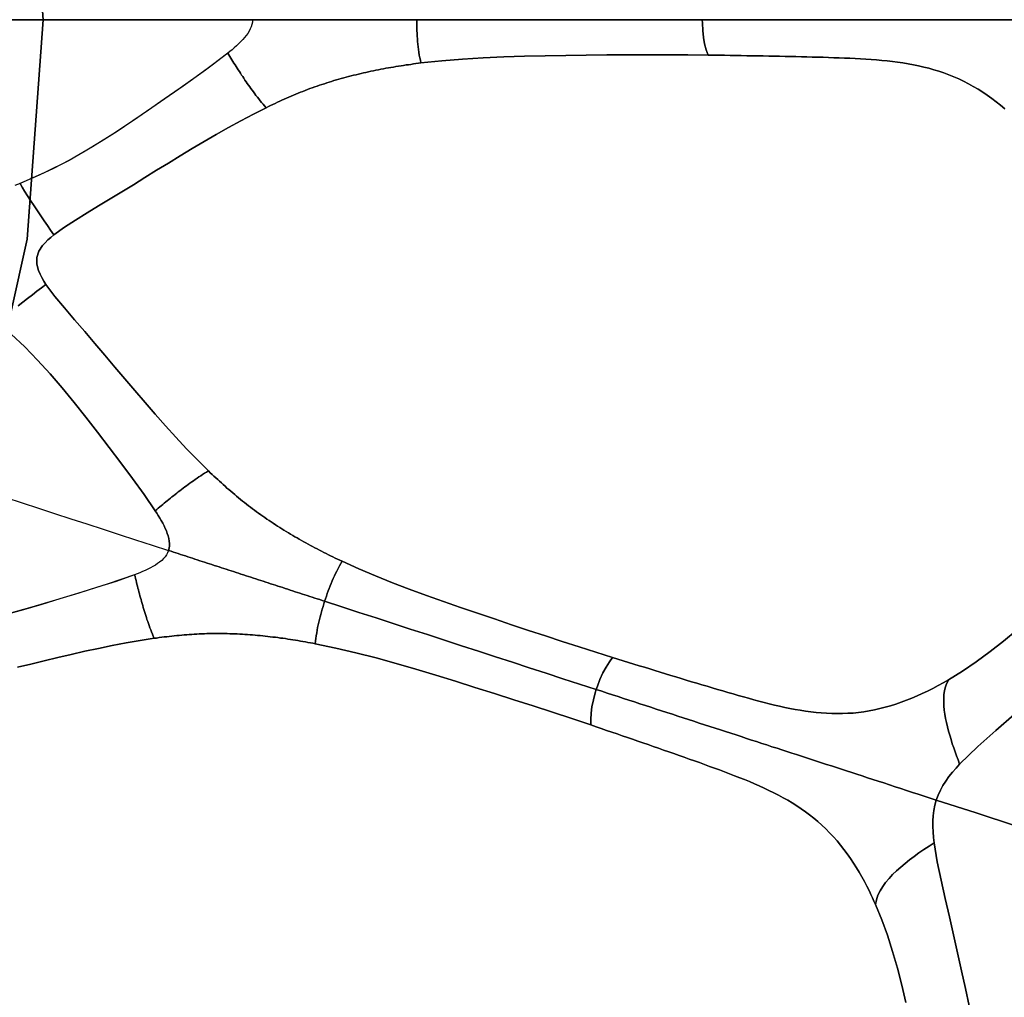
# Model space of a CAD drawing. Header units: centimetres. Extents: x -49.6 to 49.6, y -49.6 to 49.6.
# Tile 42 of 61: x 18.4 to 30.6, y -12.1 to 0. Entities that reach past the tile are written whole.
import ezdxf

# ---------------------------------------------------------------- set-up
doc = ezdxf.new("R2010")
doc.units = ezdxf.units.CM
doc.layers.get('0').update_dxf_attribs({"true_color": 0x5890e1})

msp = doc.modelspace()

# ---------------------------------------------------------------- linework, layer by layer
at = {"color": 16, "true_color": 0x870606}
for points in [[(18.484, 2.72, 0), (18.684, 0, 0), (18.648, 0, 0), (18.537, 0, 0), (18.368, 0, 0), (18.184, 0, 0), (17.98, 2.71, 0)], [(49.604, 1.113, 0), (49.617, 0, 0), (49.3, 0, 0), (48.923, 0, 0), (48.395, 0, 0), (47.632, 0, 0), (46.431, 0, 0), (44.558, 0, 0), (43.208, 0, 0), (41.676, 0, 0), (37.98, 0, 0), (33.811, 0, 0), (29.538, 0, 0), (25.259, 0, 0), (22.982, 0, 0), (21.208, 0, 0), (19.831, 0, 0), (19.075, 0, 0), (18.72, 0, 0), (18.685, 0, 0), (18.684, 0, 0), (18.484, 2.72, 0)], [(-0.682, -18.671, 0), (2.043, -18.572, 0), (4.726, -18.076, 0), (7.307, -17.195, 0), (9.733, -15.948, 0), (11.951, -14.361, 0), (13.915, -12.468, 0), (15.582, -10.309, 0), (16.917, -7.93, 0), (17.891, -5.383, 0), (18.484, -2.72, 0), (18.684, 0, 0), (18.685, 0, 0), (18.72, 0, 0), (19.075, 0, 0), (19.831, 0, 0), (21.208, 0, 0), (22.982, 0, 0), (25.259, 0, 0), (29.538, 0, 0), (33.811, 0, 0)], [(18.287, 0, 0), (18.509, 0, 0), (18.728, 0, 0), (18.944, 0, 0), (19.158, 0, 0), (19.371, 0, 0), (19.583, 0, 0), (19.793, 0, 0), (20.003, 0, 0), (20.214, 0, 0), (20.424, 0, 0), (20.636, 0, 0), (20.849, 0, 0), (21.063, 0, 0), (21.277, 0, 0), (21.275, -0.03, 0), (21.27, -0.059, 0), (21.261, -0.087, 0), (21.249, -0.114, 0), (21.234, -0.143, 0), (21.217, -0.17, 0), (21.198, -0.196, 0), (21.178, -0.221, 0), (21.155, -0.247, 0), (21.13, -0.273, 0), (21.105, -0.299, 0), (21.078, -0.324, 0), (21.051, -0.348, 0), (21.024, -0.372, 0), (20.997, -0.394, 0), (20.97, -0.416, 0), (20.777, -0.564, 0), (20.58, -0.706, 0), (20.382, -0.846, 0), (20.183, -0.986, 0), (19.989, -1.12, 0), (19.794, -1.254, 0), (19.599, -1.383, 0), (19.401, -1.509, 0), (19.205, -1.628, 0), (19.007, -1.74, 0), (18.804, -1.846, 0), (18.597, -1.944, 0), (18.387, -2.033, 0)], [(30.597, 0, 0), (30.526, 0, 0), (30.455, 0, 0), (30.385, 0, 0), (30.316, 0, 0), (30.247, 0, 0), (30.179, 0, 0), (30.112, 0, 0), (30.046, 0, 0), (29.98, 0, 0), (29.915, 0, 0), (29.85, 0, 0), (29.785, 0, 0), (29.721, 0, 0), (29.656, 0, 0), (29.591, 0, 0), (29.526, 0, 0), (29.462, 0, 0), (29.398, 0, 0), (29.335, 0, 0), (29.271, 0, 0), (29.206, 0, 0), (29.14, 0, 0), (29.073, 0, 0), (29.007, 0, 0), (28.941, 0, 0), (28.874, 0, 0), (28.807, 0, 0), (28.74, 0, 0), (28.673, 0, 0), (28.605, 0, 0), (28.536, 0, 0), (28.468, 0, 0), (28.4, 0, 0), (28.331, 0, 0), (28.262, 0, 0), (28.193, 0, 0), (28.123, 0, 0), (28.053, 0, 0), (27.983, 0, 0), (27.913, 0, 0), (27.843, 0, 0), (27.773, 0, 0), (27.702, 0, 0), (27.632, 0, 0), (27.561, 0, 0), (27.49, 0, 0), (27.419, 0, 0), (27.348, 0, 0), (27.277, 0, 0), (27.206, 0, 0), (27.135, 0, 0), (27.064, 0, 0), (26.993, 0, 0), (26.922, 0, 0), (26.851, 0, 0), (26.852, -0.044, 0), (26.856, -0.133, 0), (26.866, -0.219, 0), (26.88, -0.3, 0), (26.9, -0.372, 0), (26.922, -0.438, 0), (26.991, -0.439, 0), (27.06, -0.44, 0), (27.128, -0.441, 0), (27.197, -0.442, 0), (27.265, -0.444, 0), (27.333, -0.445, 0), (27.401, -0.446, 0), (27.469, -0.447, 0), (27.538, -0.448, 0), (27.606, -0.449, 0), (27.674, -0.45, 0), (27.741, -0.452, 0), (27.809, -0.453, 0), (27.877, -0.454, 0), (27.944, -0.456, 0), (28.011, -0.457, 0), (28.079, -0.459, 0), (28.146, -0.461, 0), (28.213, -0.463, 0), (28.28, -0.464, 0), (28.347, -0.466, 0), (28.414, -0.468, 0), (28.48, -0.471, 0), (28.547, -0.473, 0), (28.613, -0.476, 0), (28.68, -0.478, 0), (28.746, -0.481, 0), (28.812, -0.485, 0), (28.878, -0.489, 0), (28.944, -0.493, 0), (29.009, -0.498, 0), (29.075, -0.504, 0), (29.141, -0.511, 0), (29.207, -0.518, 0), (29.272, -0.526, 0), (29.337, -0.536, 0), (29.402, -0.546, 0), (29.467, -0.558, 0), (29.531, -0.571, 0), (29.595, -0.586, 0), (29.658, -0.602, 0), (29.721, -0.619, 0), (29.784, -0.638, 0), (29.846, -0.659, 0), (29.907, -0.682, 0), (29.968, -0.706, 0), (30.029, -0.733, 0), (30.089, -0.761, 0), (30.15, -0.793, 0), (30.209, -0.826, 0), (30.268, -0.86, 0), (30.326, -0.897, 0), (30.383, -0.935, 0), (30.439, -0.975, 0), (30.494, -1.017, 0), (30.548, -1.06, 0), (30.599, -1.102, 0)], [(26.851, 0, 0), (26.922, 0, 0), (26.993, 0, 0), (27.064, 0, 0)], [(18.368, 0, 0), (18.537, 0, 0), (18.648, 0, 0), (18.684, 0, 0), (18.484, -2.72, 0), (17.891, -5.383, 0)], [(30.599, -1.102, 0), (30.548, -1.06, 0), (30.494, -1.017, 0), (30.439, -0.975, 0), (30.383, -0.935, 0), (30.326, -0.897, 0), (30.268, -0.86, 0), (30.209, -0.826, 0), (30.15, -0.793, 0), (30.089, -0.761, 0), (30.029, -0.733, 0), (29.968, -0.706, 0), (29.907, -0.682, 0), (29.846, -0.659, 0), (29.784, -0.638, 0), (29.721, -0.619, 0), (29.658, -0.602, 0), (29.595, -0.586, 0), (29.531, -0.571, 0), (29.467, -0.558, 0), (29.402, -0.546, 0), (29.337, -0.536, 0), (29.272, -0.526, 0), (29.207, -0.518, 0), (29.141, -0.511, 0), (29.075, -0.504, 0), (29.009, -0.498, 0), (28.944, -0.493, 0), (28.878, -0.489, 0), (28.812, -0.485, 0), (28.746, -0.481, 0), (28.68, -0.478, 0), (28.613, -0.476, 0), (28.547, -0.473, 0), (28.48, -0.471, 0), (28.414, -0.468, 0), (28.347, -0.466, 0), (28.28, -0.464, 0), (28.213, -0.463, 0), (28.146, -0.461, 0), (28.079, -0.459, 0), (28.011, -0.457, 0), (27.944, -0.456, 0), (27.877, -0.454, 0), (27.809, -0.453, 0), (27.741, -0.452, 0), (27.674, -0.45, 0), (27.606, -0.449, 0), (27.538, -0.448, 0), (27.469, -0.447, 0), (27.401, -0.446, 0), (27.333, -0.445, 0), (27.265, -0.444, 0), (27.197, -0.442, 0), (27.128, -0.441, 0), (27.06, -0.44, 0), (26.991, -0.439, 0), (26.922, -0.438, 0), (26.673, -0.436, 0), (26.422, -0.434, 0), (26.171, -0.434, 0), (25.919, -0.435, 0), (25.667, -0.437, 0), (25.413, -0.44, 0), (25.159, -0.442, 0), (24.904, -0.446, 0), (24.648, -0.451, 0), (24.392, -0.459, 0), (24.135, -0.471, 0), (23.878, -0.487, 0), (23.621, -0.508, 0), (23.364, -0.536, 0), (23.333, -0.54, 0), (23.302, -0.544, 0), (23.271, -0.548, 0), (23.24, -0.553, 0), (23.21, -0.557, 0), (23.179, -0.561, 0), (23.148, -0.566, 0), (23.117, -0.571, 0), (23.086, -0.576, 0), (23.055, -0.581, 0), (23.024, -0.586, 0), (22.993, -0.591, 0), (22.962, -0.596, 0), (22.931, -0.602, 0), (22.9, -0.608, 0), (22.869, -0.614, 0), (22.838, -0.62, 0), (22.807, -0.626, 0), (22.776, -0.632, 0), (22.745, -0.638, 0), (22.714, -0.645, 0), (22.683, -0.652, 0), (22.652, -0.659, 0), (22.622, -0.666, 0), (22.591, -0.673, 0), (22.56, -0.681, 0), (22.529, -0.688, 0), (22.499, -0.696, 0), (22.468, -0.704, 0), (22.438, -0.712, 0), (22.407, -0.72, 0), (22.377, -0.729, 0), (22.346, -0.737, 0), (22.316, -0.746, 0), (22.286, -0.755, 0), (22.256, -0.764, 0), (22.226, -0.773, 0), (22.197, -0.783, 0), (22.167, -0.793, 0), (22.137, -0.802, 0), (22.107, -0.812, 0), (22.078, -0.823, 0), (22.048, -0.833, 0), (22.018, -0.844, 0), (21.989, -0.854, 0), (21.959, -0.865, 0), (21.93, -0.877, 0), (21.901, -0.888, 0), (21.872, -0.899, 0), (21.843, -0.911, 0), (21.814, -0.923, 0), (21.785, -0.935, 0), (21.756, -0.947, 0), (21.728, -0.959, 0), (21.699, -0.971, 0), (21.671, -0.984, 0), (21.642, -0.996, 0), (21.614, -1.009, 0), (21.585, -1.022, 0), (21.557, -1.036, 0), (21.529, -1.049, 0), (21.501, -1.062, 0), (21.473, -1.076, 0), (21.444, -1.09, 0), (21.287, -1.169, 0), (21.131, -1.251, 0), (20.978, -1.335, 0), (20.827, -1.421, 0), (20.677, -1.509, 0), (20.528, -1.597, 0), (20.381, -1.686, 0), (20.235, -1.776, 0), (20.089, -1.865, 0), (19.944, -1.955, 0), (19.8, -2.044, 0), (19.656, -2.132, 0), (19.512, -2.22, 0), (19.369, -2.307, 0), (19.226, -2.394, 0), (19.085, -2.482, 0), (18.947, -2.571, 0), (18.815, -2.666, 0), (18.778, -2.696, 0), (18.741, -2.728, 0), (18.706, -2.763, 0), (18.674, -2.799, 0), (18.63, -2.868, 0), (18.605, -2.946, 0), (18.605, -3.028, 0), (18.625, -3.107, 0), (18.644, -3.152, 0), (18.666, -3.195, 0), (18.691, -3.237, 0), (18.717, -3.278, 0), (18.829, -3.427, 0), (18.947, -3.571, 0), (19.072, -3.718, 0), (19.198, -3.863, 0), (19.323, -4.01, 0), (19.448, -4.156, 0), (19.572, -4.302, 0), (19.696, -4.448, 0), (19.82, -4.595, 0), (19.945, -4.74, 0), (20.071, -4.885, 0), (20.198, -5.029, 0), (20.328, -5.173, 0), (20.46, -5.314, 0), (20.594, -5.453, 0), (20.732, -5.589, 0), (20.754, -5.611, 0), (20.777, -5.632, 0), (20.799, -5.654, 0), (20.822, -5.675, 0), (20.845, -5.696, 0), (20.868, -5.717, 0), (20.891, -5.738, 0), (20.914, -5.759, 0), (20.937, -5.78, 0), (20.96, -5.801, 0), (20.984, -5.821, 0), (21.008, -5.842, 0), (21.032, -5.862, 0), (21.056, -5.882, 0), (21.079, -5.902, 0), (21.104, -5.922, 0), (21.128, -5.942, 0), (21.153, -5.962, 0), (21.177, -5.981, 0), (21.202, -6.001, 0), (21.227, -6.02, 0), (21.252, -6.039, 0), (21.277, -6.058, 0), (21.302, -6.077, 0), (21.328, -6.095, 0), (21.353, -6.114, 0), (21.379, -6.132, 0), (21.404, -6.15, 0), (21.43, -6.168, 0), (21.456, -6.186, 0), (21.482, -6.203, 0), (21.508, -6.221, 0), (21.534, -6.238, 0), (21.56, -6.256, 0), (21.587, -6.273, 0), (21.614, -6.29, 0), (21.64, -6.306, 0), (21.667, -6.323, 0), (21.694, -6.34, 0), (21.721, -6.356, 0), (21.748, -6.372, 0), (21.775, -6.388, 0), (21.802, -6.404, 0), (21.829, -6.42, 0), (21.856, -6.435, 0), (21.883, -6.451, 0), (21.911, -6.466, 0), (21.938, -6.481, 0), (21.966, -6.497, 0), (21.994, -6.512, 0), (22.021, -6.526, 0), (22.049, -6.541, 0), (22.077, -6.556, 0), (22.105, -6.57, 0), (22.133, -6.585, 0), (22.161, -6.599, 0), (22.189, -6.613, 0), (22.217, -6.627, 0), (22.245, -6.641, 0), (22.273, -6.654, 0), (22.302, -6.668, 0), (22.33, -6.682, 0), (22.358, -6.695, 0), (22.387, -6.708, 0), (22.593, -6.801, 0), (22.8, -6.89, 0), (23.01, -6.974, 0), (23.219, -7.055, 0), (23.431, -7.132, 0), (23.643, -7.208, 0), (23.854, -7.281, 0), (24.064, -7.352, 0), (24.276, -7.423, 0), (24.486, -7.494, 0), (24.697, -7.564, 0), (24.906, -7.633, 0), (25.115, -7.702, 0), (25.324, -7.77, 0), (25.533, -7.836, 0), (25.74, -7.901, 0), (25.806, -7.921, 0), (25.872, -7.941, 0), (25.938, -7.962, 0), (26.003, -7.982, 0), (26.069, -8.002, 0), (26.134, -8.022, 0), (26.199, -8.042, 0), (26.264, -8.062, 0), (26.329, -8.082, 0), (26.394, -8.102, 0), (26.459, -8.122, 0), (26.524, -8.141, 0), (26.589, -8.161, 0), (26.653, -8.18, 0), (26.718, -8.2, 0), (26.782, -8.219, 0), (26.846, -8.238, 0), (26.911, -8.257, 0), (26.975, -8.276, 0), (27.039, -8.295, 0), (27.104, -8.314, 0), (27.168, -8.333, 0), (27.232, -8.351, 0), (27.296, -8.37, 0), (27.36, -8.388, 0), (27.424, -8.406, 0), (27.488, -8.423, 0), (27.552, -8.441, 0), (27.616, -8.457, 0), (27.68, -8.473, 0), (27.744, -8.489, 0), (27.808, -8.503, 0), (27.872, -8.518, 0), (27.936, -8.531, 0), (28, -8.543, 0), (28.065, -8.554, 0), (28.13, -8.564, 0), (28.195, -8.573, 0), (28.26, -8.58, 0), (28.325, -8.586, 0), (28.391, -8.591, 0), (28.456, -8.594, 0), (28.522, -8.595, 0), (28.588, -8.594, 0), (28.653, -8.592, 0), (28.719, -8.588, 0), (28.785, -8.581, 0), (28.851, -8.573, 0), (28.917, -8.562, 0), (28.984, -8.549, 0), (29.05, -8.534, 0), (29.116, -8.517, 0), (29.183, -8.498, 0), (29.249, -8.477, 0), (29.315, -8.455, 0), (29.38, -8.43, 0), (29.446, -8.404, 0), (29.512, -8.376, 0), (29.577, -8.346, 0), (29.642, -8.316, 0), (29.708, -8.283, 0), (29.772, -8.249, 0), (29.837, -8.213, 0), (29.901, -8.176, 0), (30.075, -8.069, 0), (30.246, -7.953, 0), (30.417, -7.828, 0), (30.584, -7.697, 0), (30.754, -7.557, 0)], [(18.372, -3.546, 0), (18.431, -3.499, 0), (18.49, -3.453, 0), (18.549, -3.407, 0), (18.606, -3.363, 0), (18.662, -3.32, 0), (18.717, -3.278, 0), (18.691, -3.237, 0), (18.666, -3.195, 0), (18.644, -3.152, 0), (18.625, -3.107, 0), (18.605, -3.028, 0), (18.605, -2.946, 0), (18.63, -2.868, 0), (18.674, -2.799, 0), (18.706, -2.763, 0), (18.741, -2.728, 0), (18.778, -2.696, 0), (18.815, -2.666, 0), (18.775, -2.608, 0), (18.735, -2.55, 0), (18.694, -2.49, 0), (18.653, -2.429, 0), (18.611, -2.367, 0), (18.569, -2.304, 0), (18.527, -2.241, 0), (18.488, -2.18, 0), (18.452, -2.123, 0), (18.422, -2.073, 0), (18.396, -2.029, 0), (18.333, -2.053, 0)], [(18.287, -3.897, 0), (18.454, -4.054, 0), (18.614, -4.217, 0), (18.768, -4.386, 0), (18.918, -4.559, 0), (19.067, -4.74, 0), (19.213, -4.924, 0), (19.357, -5.111, 0), (19.5, -5.298, 0), (19.645, -5.491, 0), (19.79, -5.685, 0), (19.933, -5.881, 0), (20.072, -6.083, 0), (20.091, -6.068, 0), (20.109, -6.052, 0), (20.128, -6.036, 0), (20.146, -6.021, 0), (20.165, -6.005, 0), (20.184, -5.99, 0), (20.202, -5.974, 0), (20.221, -5.959, 0), (20.24, -5.943, 0), (20.26, -5.927, 0), (20.279, -5.912, 0), (20.298, -5.896, 0), (20.318, -5.881, 0), (20.337, -5.865, 0), (20.357, -5.849, 0), (20.377, -5.834, 0), (20.397, -5.818, 0), (20.418, -5.803, 0), (20.438, -5.787, 0), (20.459, -5.772, 0), (20.48, -5.756, 0), (20.501, -5.741, 0), (20.523, -5.725, 0), (20.544, -5.71, 0), (20.566, -5.695, 0), (20.589, -5.679, 0), (20.612, -5.664, 0), (20.635, -5.649, 0), (20.658, -5.634, 0), (20.683, -5.619, 0), (20.707, -5.604, 0), (20.732, -5.589, 0), (20.594, -5.453, 0), (20.46, -5.314, 0), (20.328, -5.173, 0), (20.198, -5.029, 0), (20.071, -4.885, 0), (19.945, -4.74, 0), (19.82, -4.595, 0), (19.696, -4.448, 0), (19.572, -4.302, 0), (19.448, -4.156, 0), (19.323, -4.01, 0), (19.198, -3.863, 0), (19.072, -3.718, 0), (18.947, -3.571, 0), (18.829, -3.427, 0), (18.717, -3.278, 0), (18.662, -3.32, 0), (18.606, -3.363, 0), (18.549, -3.407, 0), (18.49, -3.453, 0), (18.431, -3.499, 0), (18.372, -3.546, 0)], [(18.221, -5.92, 0), (18.423, -5.986, 0), (18.624, -6.051, 0), (18.824, -6.116, 0), (19.024, -6.181, 0), (19.224, -6.246, 0), (19.425, -6.311, 0), (19.626, -6.377, 0), (19.828, -6.443, 0), (20.032, -6.509, 0), (20.236, -6.575, 0), (20.243, -6.546, 0), (20.247, -6.517, 0), (20.247, -6.487, 0), (20.245, -6.458, 0), (20.239, -6.426, 0), (20.231, -6.394, 0), (20.221, -6.363, 0), (20.21, -6.333, 0), (20.196, -6.301, 0), (20.181, -6.269, 0), (20.164, -6.237, 0), (20.146, -6.205, 0), (20.128, -6.173, 0), (20.109, -6.142, 0), (20.091, -6.112, 0), (20.072, -6.083, 0), (19.933, -5.881, 0), (19.79, -5.685, 0), (19.645, -5.491, 0), (19.5, -5.298, 0), (19.357, -5.111, 0), (19.213, -4.924, 0), (19.067, -4.74, 0), (18.918, -4.559, 0), (18.768, -4.386, 0), (18.614, -4.217, 0), (18.454, -4.054, 0), (18.287, -3.897, 0)], [(18.221, -5.92, 0), (18.423, -5.986, 0), (18.624, -6.051, 0), (18.824, -6.116, 0), (19.024, -6.181, 0), (19.224, -6.246, 0), (19.425, -6.311, 0), (19.626, -6.377, 0), (19.828, -6.443, 0), (20.032, -6.509, 0), (20.236, -6.575, 0), (20.224, -6.603, 0), (20.21, -6.628, 0), (20.193, -6.652, 0), (20.174, -6.675, 0), (20.151, -6.697, 0), (20.126, -6.718, 0), (20.1, -6.737, 0), (20.073, -6.755, 0), (20.043, -6.773, 0), (20.012, -6.79, 0), (19.979, -6.806, 0), (19.946, -6.821, 0), (19.913, -6.836, 0), (19.88, -6.85, 0), (19.847, -6.863, 0), (19.815, -6.876, 0), (19.586, -6.957, 0), (19.354, -7.031, 0), (19.123, -7.103, 0), (18.891, -7.174, 0), (18.664, -7.243, 0), (18.437, -7.309, 0), (18.212, -7.372, 0)], [(18.364, -8.022, 0), (18.53, -7.982, 0), (18.696, -7.942, 0), (18.863, -7.902, 0), (19.03, -7.863, 0), (19.198, -7.824, 0), (19.368, -7.788, 0), (19.539, -7.752, 0), (19.711, -7.72, 0), (19.884, -7.69, 0), (20.058, -7.663, 0), (20.047, -7.637, 0), (20.036, -7.61, 0), (20.025, -7.584, 0), (20.015, -7.558, 0), (20.005, -7.532, 0), (19.996, -7.506, 0), (19.987, -7.48, 0), (19.978, -7.455, 0), (19.969, -7.43, 0), (19.961, -7.405, 0), (19.953, -7.38, 0), (19.945, -7.355, 0), (19.938, -7.33, 0), (19.93, -7.306, 0), (19.923, -7.281, 0), (19.916, -7.257, 0), (19.908, -7.232, 0), (19.902, -7.208, 0), (19.895, -7.184, 0), (19.888, -7.16, 0), (19.881, -7.136, 0), (19.875, -7.112, 0), (19.869, -7.088, 0), (19.863, -7.064, 0), (19.856, -7.041, 0), (19.85, -7.017, 0), (19.844, -6.993, 0), (19.839, -6.97, 0), (19.833, -6.946, 0), (19.827, -6.923, 0), (19.821, -6.899, 0), (19.815, -6.876, 0), (19.489, -6.988, 0), (19.162, -7.091, 0), (18.836, -7.19, 0), (18.512, -7.287, 0), (18.188, -7.378, 0)], [(30.754, -7.557, 0), (30.584, -7.697, 0), (30.417, -7.828, 0), (30.246, -7.953, 0), (30.075, -8.069, 0), (29.901, -8.176, 0), (29.873, -8.24, 0), (29.862, -8.276, 0), (29.853, -8.315, 0), (29.846, -8.357, 0), (29.843, -8.402, 0), (29.843, -8.45, 0), (29.845, -8.5, 0), (29.85, -8.551, 0), (29.857, -8.602, 0), (29.866, -8.655, 0), (29.877, -8.707, 0), (29.889, -8.76, 0), (29.902, -8.812, 0), (29.917, -8.864, 0), (29.933, -8.916, 0), (29.949, -8.968, 0), (29.967, -9.019, 0), (29.985, -9.07, 0), (30.003, -9.12, 0), (30.022, -9.17, 0), (30.04, -9.221, 0), (30.264, -9.004, 0), (30.49, -8.804, 0), (30.715, -8.608, 0)], [(29.372, -12.172, 0), (29.323, -11.959, 0), (29.268, -11.748, 0), (29.21, -11.544, 0), (29.145, -11.342, 0), (29.074, -11.148, 0), (28.997, -10.959, 0), (28.978, -10.917, 0), (28.96, -10.876, 0), (28.94, -10.835, 0), (28.921, -10.795, 0), (28.891, -10.735, 0), (28.859, -10.676, 0), (28.828, -10.618, 0), (28.795, -10.56, 0), (28.761, -10.504, 0), (28.726, -10.449, 0), (28.687, -10.39, 0), (28.647, -10.334, 0), (28.606, -10.278, 0), (28.564, -10.224, 0), (28.521, -10.172, 0), (28.476, -10.12, 0), (28.429, -10.071, 0), (28.381, -10.022, 0), (28.333, -9.976, 0), (28.283, -9.932, 0), (28.233, -9.89, 0), (28.181, -9.85, 0), (28.129, -9.811, 0), (28.075, -9.773, 0), (28.021, -9.737, 0), (27.965, -9.702, 0), (27.909, -9.669, 0), (27.852, -9.637, 0), (27.794, -9.606, 0), (27.736, -9.575, 0), (27.677, -9.546, 0), (27.617, -9.518, 0), (27.557, -9.491, 0), (27.496, -9.464, 0), (27.436, -9.438, 0), (27.375, -9.413, 0), (27.314, -9.389, 0), (27.252, -9.365, 0), (27.19, -9.341, 0), (27.128, -9.317, 0), (27.066, -9.294, 0), (27.003, -9.271, 0), (26.941, -9.249, 0), (26.878, -9.226, 0), (26.816, -9.203, 0), (26.753, -9.181, 0), (26.689, -9.158, 0), (26.626, -9.136, 0), (26.563, -9.113, 0), (26.499, -9.091, 0), (26.435, -9.069, 0), (26.372, -9.047, 0), (26.308, -9.024, 0), (26.244, -9.002, 0), (26.18, -8.98, 0), (26.116, -8.958, 0), (26.051, -8.936, 0), (25.987, -8.913, 0), (25.922, -8.891, 0), (25.858, -8.869, 0), (25.794, -8.847, 0), (25.729, -8.825, 0), (25.664, -8.803, 0), (25.599, -8.781, 0), (25.534, -8.759, 0), (25.469, -8.736, 0), (25.233, -8.657, 0), (24.995, -8.578, 0), (24.756, -8.5, 0), (24.516, -8.424, 0), (24.275, -8.347, 0), (24.033, -8.271, 0), (23.791, -8.195, 0), (23.547, -8.12, 0), (23.302, -8.046, 0), (23.056, -7.974, 0), (22.808, -7.906, 0), (22.559, -7.842, 0), (22.308, -7.783, 0), (22.055, -7.73, 0), (22.024, -7.724, 0), (21.994, -7.718, 0), (21.963, -7.713, 0), (21.932, -7.707, 0), (21.901, -7.702, 0), (21.871, -7.697, 0), (21.84, -7.691, 0), (21.809, -7.686, 0), (21.778, -7.681, 0), (21.747, -7.676, 0), (21.716, -7.672, 0), (21.685, -7.667, 0), (21.654, -7.663, 0), (21.622, -7.659, 0), (21.591, -7.654, 0), (21.56, -7.65, 0), (21.529, -7.647, 0), (21.497, -7.643, 0), (21.466, -7.639, 0), (21.434, -7.636, 0), (21.403, -7.633, 0), (21.372, -7.629, 0), (21.34, -7.627, 0), (21.309, -7.624, 0), (21.277, -7.621, 0), (21.246, -7.619, 0), (21.214, -7.617, 0), (21.182, -7.614, 0), (21.151, -7.613, 0), (21.119, -7.611, 0), (21.088, -7.609, 0), (21.056, -7.608, 0), (21.025, -7.607, 0), (20.994, -7.606, 0), (20.962, -7.605, 0), (20.931, -7.604, 0), (20.9, -7.604, 0), (20.868, -7.604, 0), (20.837, -7.604, 0), (20.806, -7.604, 0), (20.774, -7.604, 0), (20.743, -7.605, 0), (20.712, -7.605, 0), (20.68, -7.606, 0), (20.649, -7.608, 0), (20.617, -7.609, 0), (20.586, -7.61, 0), (20.554, -7.612, 0), (20.523, -7.614, 0), (20.492, -7.616, 0), (20.461, -7.618, 0), (20.43, -7.621, 0), (20.399, -7.623, 0), (20.368, -7.626, 0), (20.337, -7.629, 0), (20.306, -7.632, 0), (20.275, -7.636, 0), (20.244, -7.639, 0), (20.213, -7.643, 0), (20.182, -7.646, 0), (20.151, -7.65, 0), (20.12, -7.654, 0), (20.089, -7.659, 0), (20.058, -7.663, 0), (19.884, -7.69, 0), (19.711, -7.72, 0), (19.539, -7.752, 0), (19.368, -7.788, 0), (19.198, -7.824, 0), (19.03, -7.863, 0), (18.863, -7.902, 0), (18.696, -7.942, 0), (18.53, -7.982, 0), (18.364, -8.022, 0)], [(30.715, -8.608, 0), (30.49, -8.804, 0), (30.264, -9.004, 0), (30.04, -9.221, 0), (29.995, -9.27, 0), (29.951, -9.321, 0), (29.908, -9.375, 0), (29.868, -9.432, 0), (29.833, -9.487, 0), (29.802, -9.544, 0), (29.775, -9.604, 0), (29.751, -9.667, 0), (30.243, -9.826, 0), (30.732, -9.985, 0)], [(30.732, -9.985, 0), (30.243, -9.826, 0), (29.751, -9.667, 0), (29.733, -9.731, 0), (29.72, -9.795, 0), (29.712, -9.86, 0), (29.708, -9.924, 0), (29.707, -9.993, 0), (29.71, -10.062, 0), (29.716, -10.129, 0), (29.723, -10.195, 0), (29.763, -10.43, 0), (29.811, -10.658, 0), (29.862, -10.886, 0), (29.914, -11.113, 0), (29.965, -11.337, 0), (30.015, -11.56, 0), (30.063, -11.78, 0), (30.111, -11.999, 0), (30.158, -12.216, 0)], [(30.158, -12.216, 0), (30.111, -11.999, 0), (30.063, -11.78, 0), (30.015, -11.56, 0), (29.965, -11.337, 0), (29.914, -11.113, 0), (29.862, -10.886, 0), (29.811, -10.658, 0), (29.763, -10.43, 0), (29.723, -10.195, 0), (29.661, -10.237, 0), (29.597, -10.28, 0), (29.536, -10.322, 0), (29.475, -10.365, 0), (29.419, -10.408, 0), (29.363, -10.452, 0), (29.31, -10.497, 0), (29.258, -10.544, 0), (29.21, -10.59, 0), (29.165, -10.638, 0), (29.123, -10.687, 0), (29.087, -10.736, 0), (29.054, -10.79, 0), (29.028, -10.843, 0), (29.009, -10.901, 0), (28.997, -10.959, 0), (29.074, -11.148, 0), (29.145, -11.342, 0), (29.21, -11.544, 0), (29.268, -11.748, 0), (29.323, -11.959, 0), (29.372, -12.172, 0)]]:
    msp.add_polyline3d(points, dxfattribs=at)
for points in [[(21.426, -1.068, 0), (21.444, -1.09, 0), (21.473, -1.076, 0), (21.501, -1.062, 0), (21.529, -1.049, 0), (21.557, -1.036, 0), (21.585, -1.022, 0), (21.614, -1.009, 0), (21.642, -0.996, 0), (21.671, -0.984, 0), (21.699, -0.971, 0), (21.728, -0.959, 0), (21.756, -0.947, 0), (21.785, -0.935, 0), (21.814, -0.923, 0), (21.843, -0.911, 0), (21.872, -0.899, 0), (21.901, -0.888, 0), (21.93, -0.877, 0), (21.959, -0.865, 0), (21.989, -0.854, 0), (22.018, -0.844, 0), (22.048, -0.833, 0), (22.078, -0.823, 0), (22.107, -0.812, 0), (22.137, -0.802, 0), (22.167, -0.793, 0), (22.197, -0.783, 0), (22.226, -0.773, 0), (22.256, -0.764, 0), (22.286, -0.755, 0), (22.316, -0.746, 0), (22.346, -0.737, 0), (22.377, -0.729, 0), (22.407, -0.72, 0), (22.438, -0.712, 0), (22.468, -0.704, 0), (22.499, -0.696, 0), (22.529, -0.688, 0), (22.56, -0.681, 0), (22.591, -0.673, 0), (22.622, -0.666, 0), (22.652, -0.659, 0), (22.683, -0.652, 0), (22.714, -0.645, 0), (22.745, -0.638, 0), (22.776, -0.632, 0), (22.807, -0.626, 0), (22.838, -0.62, 0), (22.869, -0.614, 0), (22.9, -0.608, 0), (22.931, -0.602, 0), (22.962, -0.596, 0), (22.993, -0.591, 0), (23.024, -0.586, 0), (23.055, -0.581, 0), (23.086, -0.576, 0), (23.117, -0.571, 0), (23.148, -0.566, 0), (23.179, -0.561, 0), (23.21, -0.557, 0), (23.24, -0.553, 0), (23.271, -0.548, 0), (23.302, -0.544, 0), (23.333, -0.54, 0), (23.364, -0.536, 0), (23.357, -0.503, 0), (23.351, -0.471, 0), (23.344, -0.438, 0), (23.339, -0.402, 0), (23.334, -0.369, 0), (23.33, -0.336, 0), (23.326, -0.302, 0), (23.323, -0.268, 0), (23.32, -0.235, 0), (23.318, -0.202, 0), (23.316, -0.169, 0), (23.314, -0.135, 0), (23.313, -0.102, 0), (23.312, -0.068, 0), (23.312, -0.034, 0), (23.312, 0, 0), (23.28, 0, 0), (23.247, 0, 0), (23.215, 0, 0), (23.183, 0, 0), (23.151, 0, 0), (23.118, 0, 0), (23.086, 0, 0), (23.054, 0, 0), (23.022, 0, 0), (22.99, 0, 0), (22.958, 0, 0), (22.926, 0, 0), (22.894, 0, 0), (22.862, 0, 0), (22.83, 0, 0), (22.798, 0, 0), (22.766, 0, 0), (22.734, 0, 0), (22.703, 0, 0), (22.671, 0, 0), (22.639, 0, 0), (22.607, 0, 0), (22.575, 0, 0), (22.543, 0, 0), (22.511, 0, 0), (22.479, 0, 0), (22.447, 0, 0), (22.415, 0, 0), (22.383, 0, 0), (22.352, 0, 0), (22.32, 0, 0), (22.288, 0, 0), (22.255, 0, 0), (22.222, 0, 0), (22.189, 0, 0), (22.157, 0, 0), (22.125, 0, 0), (22.094, 0, 0), (22.062, 0, 0), (22.031, 0, 0), (21.999, 0, 0), (21.968, 0, 0), (21.937, 0, 0), (21.905, 0, 0), (21.874, 0, 0), (21.842, 0, 0), (21.811, 0, 0), (21.779, 0, 0), (21.747, 0, 0), (21.716, 0, 0), (21.684, 0, 0), (21.653, 0, 0), (21.621, 0, 0), (21.59, 0, 0), (21.559, 0, 0), (21.528, 0, 0), (21.497, 0, 0), (21.466, 0, 0), (21.435, 0, 0), (21.403, 0, 0), (21.371, 0, 0), (21.341, 0, 0), (21.31, 0, 0), (21.277, 0, 0), (21.275, -0.03, 0), (21.27, -0.059, 0), (21.261, -0.087, 0), (21.249, -0.114, 0), (21.234, -0.143, 0), (21.217, -0.17, 0), (21.198, -0.196, 0), (21.178, -0.221, 0), (21.155, -0.247, 0), (21.13, -0.273, 0), (21.105, -0.299, 0), (21.078, -0.324, 0), (21.051, -0.348, 0), (21.024, -0.372, 0), (20.997, -0.394, 0), (20.97, -0.416, 0), (20.983, -0.437, 0), (20.996, -0.457, 0), (21.009, -0.478, 0), (21.021, -0.498, 0), (21.034, -0.519, 0), (21.047, -0.539, 0), (21.06, -0.56, 0), (21.073, -0.581, 0), (21.087, -0.601, 0), (21.1, -0.622, 0), (21.114, -0.643, 0), (21.127, -0.664, 0), (21.141, -0.685, 0), (21.155, -0.705, 0), (21.169, -0.726, 0), (21.183, -0.747, 0), (21.198, -0.768, 0), (21.212, -0.789, 0), (21.227, -0.81, 0), (21.242, -0.832, 0), (21.257, -0.853, 0), (21.272, -0.874, 0), (21.288, -0.895, 0), (21.304, -0.917, 0), (21.32, -0.938, 0), (21.337, -0.96, 0), (21.354, -0.981, 0), (21.371, -1.003, 0), (21.389, -1.024, 0), (21.407, -1.046, 0)], [(26.673, -0.436, 0), (26.922, -0.438, 0), (26.9, -0.372, 0), (26.88, -0.3, 0), (26.866, -0.219, 0), (26.856, -0.133, 0), (26.852, -0.044, 0), (26.851, 0, 0), (26.635, 0, 0), (26.416, 0, 0), (26.197, 0, 0), (25.977, 0, 0), (25.758, 0, 0), (25.537, 0, 0), (25.316, 0, 0), (25.094, 0, 0), (24.873, 0, 0), (24.651, 0, 0), (24.428, 0, 0), (24.204, 0, 0), (23.982, 0, 0), (23.759, 0, 0), (23.536, 0, 0), (23.312, 0, 0), (23.312, -0.034, 0), (23.312, -0.068, 0), (23.313, -0.102, 0), (23.314, -0.135, 0), (23.316, -0.169, 0), (23.318, -0.202, 0), (23.32, -0.235, 0), (23.323, -0.268, 0), (23.326, -0.302, 0), (23.33, -0.336, 0), (23.334, -0.369, 0), (23.339, -0.402, 0), (23.344, -0.438, 0), (23.351, -0.471, 0), (23.357, -0.503, 0), (23.364, -0.536, 0), (23.621, -0.508, 0), (23.878, -0.487, 0), (24.135, -0.471, 0), (24.392, -0.459, 0), (24.648, -0.451, 0), (24.904, -0.446, 0), (25.159, -0.442, 0), (25.413, -0.44, 0), (25.667, -0.437, 0), (25.919, -0.435, 0), (26.171, -0.434, 0), (26.422, -0.434, 0)], [(19.003, -1.742, 0), (18.704, -1.894, 0), (18.396, -2.029, 0), (18.422, -2.073, 0), (18.452, -2.123, 0), (18.488, -2.18, 0), (18.527, -2.241, 0), (18.569, -2.304, 0), (18.611, -2.367, 0), (18.653, -2.429, 0), (18.694, -2.49, 0), (18.735, -2.55, 0), (18.775, -2.608, 0), (18.815, -2.666, 0), (18.947, -2.571, 0), (19.085, -2.482, 0), (19.226, -2.394, 0), (19.369, -2.307, 0), (19.512, -2.22, 0), (19.656, -2.132, 0), (19.8, -2.044, 0), (19.944, -1.955, 0), (20.089, -1.865, 0), (20.235, -1.776, 0), (20.381, -1.686, 0), (20.528, -1.597, 0), (20.677, -1.509, 0), (20.827, -1.421, 0), (20.978, -1.335, 0), (21.131, -1.251, 0), (21.287, -1.169, 0), (21.444, -1.09, 0), (21.426, -1.068, 0), (21.407, -1.046, 0), (21.389, -1.024, 0), (21.371, -1.003, 0), (21.354, -0.981, 0), (21.337, -0.96, 0), (21.32, -0.938, 0), (21.304, -0.917, 0), (21.288, -0.895, 0), (21.272, -0.874, 0), (21.257, -0.853, 0), (21.242, -0.832, 0), (21.227, -0.81, 0), (21.212, -0.789, 0), (21.198, -0.768, 0), (21.183, -0.747, 0), (21.169, -0.726, 0), (21.155, -0.705, 0), (21.141, -0.685, 0), (21.127, -0.664, 0), (21.114, -0.643, 0), (21.1, -0.622, 0), (21.087, -0.601, 0), (21.073, -0.581, 0), (21.06, -0.56, 0), (21.047, -0.539, 0), (21.034, -0.519, 0), (21.021, -0.498, 0), (21.009, -0.478, 0), (20.996, -0.457, 0), (20.983, -0.437, 0), (20.97, -0.416, 0), (20.695, -0.624, 0), (20.416, -0.822, 0), (20.136, -1.018, 0), (19.857, -1.21, 0), (19.577, -1.396, 0), (19.293, -1.575, 0)], [(21.104, -6.857, 0), (21.134, -6.867, 0), (21.166, -6.877, 0), (21.197, -6.887, 0), (21.227, -6.897, 0), (21.258, -6.907, 0), (21.288, -6.917, 0), (21.318, -6.927, 0), (21.349, -6.937, 0), (21.379, -6.946, 0), (21.409, -6.956, 0), (21.44, -6.966, 0), (21.47, -6.976, 0), (21.5, -6.986, 0), (21.531, -6.996, 0), (21.561, -7.006, 0), (21.591, -7.015, 0), (21.622, -7.025, 0), (21.652, -7.035, 0), (21.682, -7.045, 0), (21.713, -7.055, 0), (21.743, -7.065, 0), (21.774, -7.075, 0), (21.804, -7.085, 0), (21.834, -7.094, 0), (21.865, -7.104, 0), (21.895, -7.114, 0), (21.925, -7.124, 0), (21.956, -7.134, 0), (21.987, -7.144, 0), (22.017, -7.154, 0), (22.048, -7.164, 0), (22.079, -7.174, 0), (22.11, -7.184, 0), (22.14, -7.194, 0), (22.171, -7.204, 0), (22.181, -7.172, 0), (22.192, -7.139, 0), (22.204, -7.107, 0), (22.215, -7.075, 0), (22.227, -7.044, 0), (22.239, -7.013, 0), (22.251, -6.982, 0), (22.264, -6.952, 0), (22.278, -6.92, 0), (22.292, -6.888, 0), (22.306, -6.858, 0), (22.321, -6.829, 0), (22.337, -6.796, 0), (22.354, -6.767, 0), (22.37, -6.738, 0), (22.387, -6.708, 0), (22.358, -6.695, 0), (22.33, -6.682, 0), (22.302, -6.668, 0), (22.273, -6.654, 0), (22.245, -6.641, 0), (22.217, -6.627, 0), (22.189, -6.613, 0), (22.161, -6.599, 0), (22.133, -6.585, 0), (22.105, -6.57, 0), (22.077, -6.556, 0), (22.049, -6.541, 0), (22.021, -6.526, 0), (21.994, -6.512, 0), (21.966, -6.497, 0), (21.938, -6.481, 0), (21.911, -6.466, 0), (21.883, -6.451, 0), (21.856, -6.435, 0), (21.829, -6.42, 0), (21.802, -6.404, 0), (21.775, -6.388, 0), (21.748, -6.372, 0), (21.721, -6.356, 0), (21.694, -6.34, 0), (21.667, -6.323, 0), (21.64, -6.306, 0), (21.614, -6.29, 0), (21.587, -6.273, 0), (21.56, -6.256, 0), (21.534, -6.238, 0), (21.508, -6.221, 0), (21.482, -6.203, 0), (21.456, -6.186, 0), (21.43, -6.168, 0), (21.404, -6.15, 0), (21.379, -6.132, 0), (21.353, -6.114, 0), (21.328, -6.095, 0), (21.302, -6.077, 0), (21.277, -6.058, 0), (21.252, -6.039, 0), (21.227, -6.02, 0), (21.202, -6.001, 0), (21.177, -5.981, 0), (21.153, -5.962, 0), (21.128, -5.942, 0), (21.104, -5.922, 0), (21.079, -5.902, 0), (21.056, -5.882, 0), (21.032, -5.862, 0), (21.008, -5.842, 0), (20.984, -5.821, 0), (20.96, -5.801, 0), (20.937, -5.78, 0), (20.914, -5.759, 0), (20.891, -5.738, 0), (20.868, -5.717, 0), (20.845, -5.696, 0), (20.822, -5.675, 0), (20.799, -5.654, 0), (20.777, -5.632, 0), (20.754, -5.611, 0), (20.732, -5.589, 0), (20.707, -5.604, 0), (20.683, -5.619, 0), (20.658, -5.634, 0), (20.635, -5.649, 0), (20.612, -5.664, 0), (20.589, -5.679, 0), (20.566, -5.695, 0), (20.544, -5.71, 0), (20.523, -5.725, 0), (20.501, -5.741, 0), (20.48, -5.756, 0), (20.459, -5.772, 0), (20.438, -5.787, 0), (20.418, -5.803, 0), (20.397, -5.818, 0), (20.377, -5.834, 0), (20.357, -5.849, 0), (20.337, -5.865, 0), (20.318, -5.881, 0), (20.298, -5.896, 0), (20.279, -5.912, 0), (20.26, -5.927, 0), (20.24, -5.943, 0), (20.221, -5.959, 0), (20.202, -5.974, 0), (20.184, -5.99, 0), (20.165, -6.005, 0), (20.146, -6.021, 0), (20.128, -6.036, 0), (20.109, -6.052, 0), (20.091, -6.068, 0), (20.072, -6.083, 0), (20.091, -6.112, 0), (20.109, -6.142, 0), (20.128, -6.173, 0), (20.146, -6.205, 0), (20.164, -6.237, 0), (20.181, -6.269, 0), (20.196, -6.301, 0), (20.21, -6.333, 0), (20.221, -6.363, 0), (20.231, -6.394, 0), (20.239, -6.426, 0), (20.245, -6.458, 0), (20.247, -6.487, 0), (20.247, -6.517, 0), (20.243, -6.546, 0), (20.236, -6.575, 0), (20.267, -6.585, 0), (20.296, -6.595, 0), (20.325, -6.604, 0), (20.356, -6.614, 0), (20.385, -6.624, 0), (20.415, -6.633, 0), (20.445, -6.643, 0), (20.474, -6.652, 0), (20.504, -6.662, 0), (20.533, -6.672, 0), (20.563, -6.681, 0), (20.593, -6.691, 0), (20.623, -6.701, 0), (20.653, -6.71, 0), (20.683, -6.72, 0), (20.713, -6.73, 0), (20.743, -6.74, 0), (20.773, -6.75, 0), (20.803, -6.759, 0), (20.833, -6.769, 0), (20.863, -6.779, 0), (20.893, -6.788, 0), (20.922, -6.798, 0), (20.952, -6.808, 0), (20.982, -6.818, 0), (21.012, -6.827, 0), (21.042, -6.837, 0), (21.073, -6.847, 0)], [(20.047, -7.637, 0), (20.058, -7.663, 0), (20.089, -7.659, 0), (20.12, -7.654, 0), (20.151, -7.65, 0), (20.182, -7.646, 0), (20.213, -7.643, 0), (20.244, -7.639, 0), (20.275, -7.636, 0), (20.306, -7.632, 0), (20.337, -7.629, 0), (20.368, -7.626, 0), (20.399, -7.623, 0), (20.43, -7.621, 0), (20.461, -7.618, 0), (20.492, -7.616, 0), (20.523, -7.614, 0), (20.554, -7.612, 0), (20.586, -7.61, 0), (20.617, -7.609, 0), (20.649, -7.608, 0), (20.68, -7.606, 0), (20.712, -7.605, 0), (20.743, -7.605, 0), (20.774, -7.604, 0), (20.806, -7.604, 0), (20.837, -7.604, 0), (20.868, -7.604, 0), (20.9, -7.604, 0), (20.931, -7.604, 0), (20.962, -7.605, 0), (20.994, -7.606, 0), (21.025, -7.607, 0), (21.056, -7.608, 0), (21.088, -7.609, 0), (21.119, -7.611, 0), (21.151, -7.613, 0), (21.182, -7.614, 0), (21.214, -7.617, 0), (21.246, -7.619, 0), (21.277, -7.621, 0), (21.309, -7.624, 0), (21.34, -7.627, 0), (21.372, -7.629, 0), (21.403, -7.633, 0), (21.434, -7.636, 0), (21.466, -7.639, 0), (21.497, -7.643, 0), (21.529, -7.647, 0), (21.56, -7.65, 0), (21.591, -7.654, 0), (21.622, -7.659, 0), (21.654, -7.663, 0), (21.685, -7.667, 0), (21.716, -7.672, 0), (21.747, -7.676, 0), (21.778, -7.681, 0), (21.809, -7.686, 0), (21.84, -7.691, 0), (21.871, -7.697, 0), (21.901, -7.702, 0), (21.932, -7.707, 0), (21.963, -7.713, 0), (21.994, -7.718, 0), (22.024, -7.724, 0), (22.055, -7.73, 0), (22.058, -7.696, 0), (22.062, -7.664, 0), (22.067, -7.63, 0), (22.072, -7.594, 0), (22.078, -7.562, 0), (22.084, -7.529, 0), (22.091, -7.496, 0), (22.098, -7.462, 0), (22.106, -7.43, 0), (22.114, -7.398, 0), (22.123, -7.366, 0), (22.131, -7.333, 0), (22.141, -7.301, 0), (22.151, -7.268, 0), (22.161, -7.236, 0), (22.171, -7.204, 0), (22.14, -7.194, 0), (22.11, -7.184, 0), (22.079, -7.174, 0), (22.048, -7.164, 0), (22.017, -7.154, 0), (21.987, -7.144, 0), (21.956, -7.134, 0), (21.925, -7.124, 0), (21.895, -7.114, 0), (21.865, -7.104, 0), (21.834, -7.094, 0), (21.804, -7.085, 0), (21.774, -7.075, 0), (21.743, -7.065, 0), (21.713, -7.055, 0), (21.682, -7.045, 0), (21.652, -7.035, 0), (21.622, -7.025, 0), (21.591, -7.015, 0), (21.561, -7.006, 0), (21.531, -6.996, 0), (21.5, -6.986, 0), (21.47, -6.976, 0), (21.44, -6.966, 0), (21.409, -6.956, 0), (21.379, -6.946, 0), (21.349, -6.937, 0), (21.318, -6.927, 0), (21.288, -6.917, 0), (21.258, -6.907, 0), (21.227, -6.897, 0), (21.197, -6.887, 0), (21.166, -6.877, 0), (21.134, -6.867, 0), (21.104, -6.857, 0), (21.073, -6.847, 0), (21.042, -6.837, 0), (21.012, -6.827, 0), (20.982, -6.818, 0), (20.952, -6.808, 0), (20.922, -6.798, 0), (20.893, -6.788, 0), (20.863, -6.779, 0), (20.833, -6.769, 0), (20.803, -6.759, 0), (20.773, -6.75, 0), (20.743, -6.74, 0), (20.713, -6.73, 0), (20.683, -6.72, 0), (20.653, -6.71, 0), (20.623, -6.701, 0), (20.593, -6.691, 0), (20.563, -6.681, 0), (20.533, -6.672, 0), (20.504, -6.662, 0), (20.474, -6.652, 0), (20.445, -6.643, 0), (20.415, -6.633, 0), (20.385, -6.624, 0), (20.356, -6.614, 0), (20.325, -6.604, 0), (20.296, -6.595, 0), (20.267, -6.585, 0), (20.236, -6.575, 0), (20.224, -6.603, 0), (20.21, -6.628, 0), (20.193, -6.652, 0), (20.174, -6.675, 0), (20.151, -6.697, 0), (20.126, -6.718, 0), (20.1, -6.737, 0), (20.073, -6.755, 0), (20.043, -6.773, 0), (20.012, -6.79, 0), (19.979, -6.806, 0), (19.946, -6.821, 0), (19.913, -6.836, 0), (19.88, -6.85, 0), (19.847, -6.863, 0), (19.815, -6.876, 0), (19.821, -6.899, 0), (19.827, -6.923, 0), (19.833, -6.946, 0), (19.839, -6.97, 0), (19.844, -6.993, 0), (19.85, -7.017, 0), (19.856, -7.041, 0), (19.863, -7.064, 0), (19.869, -7.088, 0), (19.875, -7.112, 0), (19.881, -7.136, 0), (19.888, -7.16, 0), (19.895, -7.184, 0), (19.902, -7.208, 0), (19.908, -7.232, 0), (19.916, -7.257, 0), (19.923, -7.281, 0), (19.93, -7.306, 0), (19.938, -7.33, 0), (19.945, -7.355, 0), (19.953, -7.38, 0), (19.961, -7.405, 0), (19.969, -7.43, 0), (19.978, -7.455, 0), (19.987, -7.48, 0), (19.996, -7.506, 0), (20.005, -7.532, 0), (20.015, -7.558, 0), (20.025, -7.584, 0), (20.036, -7.61, 0)], [(25.331, -8.231, 0), (25.537, -8.297, 0), (25.552, -8.254, 0), (25.583, -8.171, 0), (25.619, -8.092, 0), (25.658, -8.02, 0), (25.699, -7.956, 0), (25.74, -7.901, 0), (25.533, -7.836, 0), (25.324, -7.77, 0), (25.115, -7.702, 0), (24.906, -7.633, 0), (24.697, -7.564, 0), (24.486, -7.494, 0), (24.276, -7.423, 0), (24.064, -7.352, 0), (23.854, -7.281, 0), (23.643, -7.208, 0), (23.431, -7.132, 0), (23.219, -7.055, 0), (23.01, -6.974, 0), (22.8, -6.89, 0), (22.593, -6.801, 0), (22.387, -6.708, 0), (22.37, -6.738, 0), (22.354, -6.767, 0), (22.337, -6.796, 0), (22.321, -6.829, 0), (22.306, -6.858, 0), (22.292, -6.888, 0), (22.278, -6.92, 0), (22.264, -6.952, 0), (22.251, -6.982, 0), (22.239, -7.013, 0), (22.227, -7.044, 0), (22.215, -7.075, 0), (22.204, -7.107, 0), (22.192, -7.139, 0), (22.181, -7.172, 0), (22.171, -7.204, 0), (22.384, -7.273, 0), (22.596, -7.342, 0), (22.808, -7.411, 0), (23.019, -7.479, 0), (23.232, -7.549, 0), (23.444, -7.617, 0), (23.655, -7.686, 0), (23.865, -7.754, 0), (24.077, -7.823, 0), (24.288, -7.892, 0), (24.497, -7.96, 0), (24.706, -8.027, 0), (24.915, -8.095, 0), (25.123, -8.163, 0)], [(25.233, -8.657, 0), (25.469, -8.736, 0), (25.468, -8.667, 0), (25.472, -8.591, 0), (25.483, -8.51, 0), (25.501, -8.425, 0), (25.524, -8.339, 0), (25.537, -8.297, 0), (25.331, -8.231, 0), (25.123, -8.163, 0), (24.915, -8.095, 0), (24.706, -8.027, 0), (24.497, -7.96, 0), (24.288, -7.892, 0), (24.077, -7.823, 0), (23.865, -7.754, 0), (23.655, -7.686, 0), (23.444, -7.617, 0), (23.232, -7.549, 0), (23.019, -7.479, 0), (22.808, -7.411, 0), (22.596, -7.342, 0), (22.384, -7.273, 0), (22.171, -7.204, 0), (22.161, -7.236, 0), (22.151, -7.268, 0), (22.141, -7.301, 0), (22.131, -7.333, 0), (22.123, -7.366, 0), (22.114, -7.398, 0), (22.106, -7.43, 0), (22.098, -7.462, 0), (22.091, -7.496, 0), (22.084, -7.529, 0), (22.078, -7.562, 0), (22.072, -7.594, 0), (22.067, -7.63, 0), (22.062, -7.664, 0), (22.058, -7.696, 0), (22.055, -7.73, 0), (22.308, -7.783, 0), (22.559, -7.842, 0), (22.808, -7.906, 0), (23.056, -7.974, 0), (23.302, -8.046, 0), (23.547, -8.12, 0), (23.791, -8.195, 0), (24.033, -8.271, 0), (24.275, -8.347, 0), (24.516, -8.424, 0), (24.756, -8.5, 0), (24.995, -8.578, 0)], [(29.775, -9.604, 0), (29.802, -9.544, 0), (29.833, -9.487, 0), (29.868, -9.432, 0), (29.908, -9.375, 0), (29.951, -9.321, 0), (29.995, -9.27, 0), (30.04, -9.221, 0), (30.022, -9.17, 0), (30.003, -9.12, 0), (29.985, -9.07, 0), (29.967, -9.019, 0), (29.949, -8.968, 0), (29.933, -8.916, 0), (29.917, -8.864, 0), (29.902, -8.812, 0), (29.889, -8.76, 0), (29.877, -8.707, 0), (29.866, -8.655, 0), (29.857, -8.602, 0), (29.85, -8.551, 0), (29.845, -8.5, 0), (29.843, -8.45, 0), (29.843, -8.402, 0), (29.846, -8.357, 0), (29.853, -8.315, 0), (29.862, -8.276, 0), (29.873, -8.24, 0), (29.901, -8.176, 0), (29.837, -8.213, 0), (29.772, -8.249, 0), (29.708, -8.283, 0), (29.642, -8.316, 0), (29.577, -8.346, 0), (29.512, -8.376, 0), (29.446, -8.404, 0), (29.38, -8.43, 0), (29.315, -8.455, 0), (29.249, -8.477, 0), (29.183, -8.498, 0), (29.116, -8.517, 0), (29.05, -8.534, 0), (28.984, -8.549, 0), (28.917, -8.562, 0), (28.851, -8.573, 0), (28.785, -8.581, 0), (28.719, -8.588, 0), (28.653, -8.592, 0), (28.588, -8.594, 0), (28.522, -8.595, 0), (28.456, -8.594, 0), (28.391, -8.591, 0), (28.325, -8.586, 0), (28.26, -8.58, 0), (28.195, -8.573, 0), (28.13, -8.564, 0), (28.065, -8.554, 0), (28, -8.543, 0), (27.936, -8.531, 0), (27.872, -8.518, 0), (27.808, -8.503, 0), (27.744, -8.489, 0), (27.68, -8.473, 0), (27.616, -8.457, 0), (27.552, -8.441, 0), (27.488, -8.423, 0), (27.424, -8.406, 0), (27.36, -8.388, 0), (27.296, -8.37, 0), (27.232, -8.351, 0), (27.168, -8.333, 0), (27.104, -8.314, 0), (27.039, -8.295, 0), (26.975, -8.276, 0), (26.911, -8.257, 0), (26.846, -8.238, 0), (26.782, -8.219, 0), (26.718, -8.2, 0), (26.653, -8.18, 0), (26.589, -8.161, 0), (26.524, -8.141, 0), (26.459, -8.122, 0), (26.394, -8.102, 0), (26.329, -8.082, 0), (26.264, -8.062, 0), (26.199, -8.042, 0), (26.134, -8.022, 0), (26.069, -8.002, 0), (26.003, -7.982, 0), (25.938, -7.962, 0), (25.872, -7.941, 0), (25.806, -7.921, 0), (25.74, -7.901, 0), (25.699, -7.956, 0), (25.658, -8.02, 0), (25.619, -8.092, 0), (25.583, -8.171, 0), (25.552, -8.254, 0), (25.537, -8.297, 0), (25.604, -8.319, 0), (25.672, -8.341, 0), (25.739, -8.363, 0), (25.807, -8.385, 0), (25.874, -8.407, 0), (25.942, -8.429, 0), (26.01, -8.451, 0), (26.077, -8.473, 0), (26.145, -8.495, 0), (26.212, -8.517, 0), (26.279, -8.539, 0), (26.346, -8.56, 0), (26.413, -8.582, 0), (26.48, -8.604, 0), (26.547, -8.626, 0), (26.614, -8.647, 0), (26.68, -8.669, 0), (26.747, -8.691, 0), (26.813, -8.712, 0), (26.879, -8.733, 0), (26.944, -8.755, 0), (27.01, -8.776, 0), (27.075, -8.797, 0), (27.14, -8.818, 0), (27.205, -8.839, 0), (27.269, -8.86, 0), (27.334, -8.881, 0), (27.398, -8.902, 0), (27.461, -8.923, 0), (27.524, -8.943, 0), (27.587, -8.964, 0), (27.65, -8.984, 0), (27.714, -9.005, 0), (27.777, -9.025, 0), (27.838, -9.045, 0), (27.899, -9.065, 0), (27.959, -9.084, 0), (28.02, -9.104, 0), (28.081, -9.124, 0), (28.143, -9.144, 0), (28.204, -9.164, 0), (28.266, -9.184, 0), (28.328, -9.204, 0), (28.389, -9.224, 0), (28.451, -9.244, 0), (28.513, -9.264, 0), (28.575, -9.285, 0), (28.638, -9.305, 0), (28.702, -9.326, 0), (28.767, -9.347, 0), (28.832, -9.368, 0), (28.898, -9.389, 0), (28.964, -9.411, 0), (29.032, -9.433, 0), (29.1, -9.455, 0), (29.169, -9.478, 0), (29.24, -9.501, 0), (29.311, -9.524, 0), (29.383, -9.547, 0), (29.455, -9.571, 0), (29.528, -9.594, 0), (29.602, -9.618, 0), (29.676, -9.642, 0), (29.751, -9.667, 0)], [(29.123, -10.687, 0), (29.165, -10.638, 0), (29.21, -10.59, 0), (29.258, -10.544, 0), (29.31, -10.497, 0), (29.363, -10.452, 0), (29.419, -10.408, 0), (29.475, -10.365, 0), (29.536, -10.322, 0), (29.597, -10.28, 0), (29.661, -10.237, 0), (29.723, -10.195, 0), (29.716, -10.129, 0), (29.71, -10.062, 0), (29.707, -9.993, 0), (29.708, -9.924, 0), (29.712, -9.86, 0), (29.72, -9.795, 0), (29.733, -9.731, 0), (29.751, -9.667, 0), (29.676, -9.642, 0), (29.602, -9.618, 0), (29.528, -9.594, 0), (29.455, -9.571, 0), (29.383, -9.547, 0), (29.311, -9.524, 0), (29.24, -9.501, 0), (29.169, -9.478, 0), (29.1, -9.455, 0), (29.032, -9.433, 0), (28.964, -9.411, 0), (28.898, -9.389, 0), (28.832, -9.368, 0), (28.767, -9.347, 0), (28.702, -9.326, 0), (28.638, -9.305, 0), (28.575, -9.285, 0), (28.513, -9.264, 0), (28.451, -9.244, 0), (28.389, -9.224, 0), (28.328, -9.204, 0), (28.266, -9.184, 0), (28.204, -9.164, 0), (28.143, -9.144, 0), (28.081, -9.124, 0), (28.02, -9.104, 0), (27.959, -9.084, 0), (27.899, -9.065, 0), (27.838, -9.045, 0), (27.777, -9.025, 0), (27.714, -9.005, 0), (27.65, -8.984, 0), (27.587, -8.964, 0), (27.524, -8.943, 0), (27.461, -8.923, 0), (27.398, -8.902, 0), (27.334, -8.881, 0), (27.269, -8.86, 0), (27.205, -8.839, 0), (27.14, -8.818, 0), (27.075, -8.797, 0), (27.01, -8.776, 0), (26.944, -8.755, 0), (26.879, -8.733, 0), (26.813, -8.712, 0), (26.747, -8.691, 0), (26.68, -8.669, 0), (26.614, -8.647, 0), (26.547, -8.626, 0), (26.48, -8.604, 0), (26.413, -8.582, 0), (26.346, -8.56, 0), (26.279, -8.539, 0), (26.212, -8.517, 0), (26.145, -8.495, 0), (26.077, -8.473, 0), (26.01, -8.451, 0), (25.942, -8.429, 0), (25.874, -8.407, 0), (25.807, -8.385, 0), (25.739, -8.363, 0), (25.672, -8.341, 0), (25.604, -8.319, 0), (25.537, -8.297, 0), (25.524, -8.339, 0), (25.501, -8.425, 0), (25.483, -8.51, 0), (25.472, -8.591, 0), (25.468, -8.667, 0), (25.469, -8.736, 0), (25.534, -8.759, 0), (25.599, -8.781, 0), (25.664, -8.803, 0), (25.729, -8.825, 0), (25.794, -8.847, 0), (25.858, -8.869, 0), (25.922, -8.891, 0), (25.987, -8.913, 0), (26.051, -8.936, 0), (26.116, -8.958, 0), (26.18, -8.98, 0), (26.244, -9.002, 0), (26.308, -9.024, 0), (26.372, -9.047, 0), (26.435, -9.069, 0), (26.499, -9.091, 0), (26.563, -9.113, 0), (26.626, -9.136, 0), (26.689, -9.158, 0), (26.753, -9.181, 0), (26.816, -9.203, 0), (26.878, -9.226, 0), (26.941, -9.249, 0), (27.003, -9.271, 0), (27.066, -9.294, 0), (27.128, -9.317, 0), (27.19, -9.341, 0), (27.252, -9.365, 0), (27.314, -9.389, 0), (27.375, -9.413, 0), (27.436, -9.438, 0), (27.496, -9.464, 0), (27.557, -9.491, 0), (27.617, -9.518, 0), (27.677, -9.546, 0), (27.736, -9.575, 0), (27.794, -9.606, 0), (27.852, -9.637, 0), (27.909, -9.669, 0), (27.965, -9.702, 0), (28.021, -9.737, 0), (28.075, -9.773, 0), (28.129, -9.811, 0), (28.181, -9.85, 0), (28.233, -9.89, 0), (28.283, -9.932, 0), (28.333, -9.976, 0), (28.381, -10.022, 0), (28.429, -10.071, 0), (28.476, -10.12, 0), (28.521, -10.172, 0), (28.564, -10.224, 0), (28.606, -10.278, 0), (28.647, -10.334, 0), (28.687, -10.39, 0), (28.726, -10.449, 0), (28.761, -10.504, 0), (28.795, -10.56, 0), (28.828, -10.618, 0), (28.859, -10.676, 0), (28.891, -10.735, 0), (28.921, -10.795, 0), (28.94, -10.835, 0), (28.96, -10.876, 0), (28.978, -10.917, 0), (28.997, -10.959, 0), (29.009, -10.901, 0), (29.028, -10.843, 0), (29.054, -10.79, 0), (29.087, -10.736, 0)]]:
    msp.add_polyline3d(points, close=True, dxfattribs=at)

doc.saveas('drawing.dxf')
